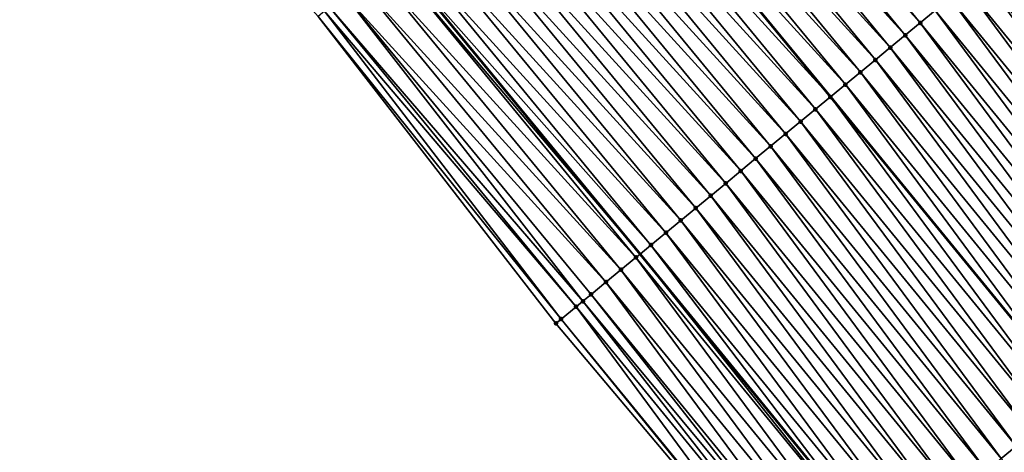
# Model space of a CAD drawing. Header units: feet. Extents: x 2007189 to 2022806, y 818621 to 837694.
# Tile 17 of 256: x 2014479 to 2014529, y 821187 to 821209. Entities that reach past the tile are written whole.
import ezdxf

# ---------------------------------------------------------------- set-up
doc = ezdxf.new("R2010")
doc.units = ezdxf.units.FT
doc.header["$MEASUREMENT"] = 0
for name, color, linetype, lineweight in [('EP_Travel Lane', 172, 'Continuous', 53), ('Road Shots', 141, 'Continuous', 100), ('Road X-Section', 40, 'Continuous', 13), ('STRIPING', 60, 'Continuous', 53)]:
    doc.layers.add(name, color=color, linetype=linetype, lineweight=lineweight)
doc.layers.add('I-77-MM17-21_SB-Surface-Border', color=7, linetype='Continuous')
doc.layers.add('I-77-MM17-21_SB-Surface-TIN', color=7, linetype='Continuous')

msp = doc.modelspace()

# ---------------------------------------------------------------- linework, layer by layer
at = {"layer": 'EP_Travel Lane'}
msp.add_polyline3d([(2014373.853957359, 821369.7973482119, 268.5184377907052), (2014386.100229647, 821353.9863213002, 268.3177744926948), (2014398.366243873, 821338.1643333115, 268.1157343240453), (2014410.643683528, 821322.3773104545, 267.928994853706), (2014422.921013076, 821306.5904291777, 267.7250759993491), (2014435.341972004, 821290.8081918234, 267.4988022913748), (2014447.744616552, 821275.1194586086, 267.3036424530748), (2014460.195671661, 821259.4047388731, 267.1147935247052), (2014472.671954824, 821243.7743344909, 266.9326493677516), (2014485.147994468, 821228.1442351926, 266.7116859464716), (2014497.902999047, 821212.5285371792, 266.5123580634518), (2014510.617092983, 821197.091328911, 266.301299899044), (2014523.229087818, 821181.6951979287, 266.0950114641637), (2014535.769997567, 821166.1167104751, 265.8994407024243), (2014548.310847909, 821150.5382968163, 265.6941233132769), (2014561.072843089, 821134.984955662, 265.4972799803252), (2014573.819890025, 821119.5746182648, 265.3118662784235), (2014586.669437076, 821104.1072733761, 265.128037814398), (2014599.570827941, 821088.8263381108, 264.9107476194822), (2014612.472190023, 821073.5454369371, 264.6891611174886), (2014625.529469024, 821058.2732003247, 264.4614880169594), (2014638.56351535, 821043.1050384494, 264.2596367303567), (2014651.639657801, 821027.91879922, 264.0519494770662), (2014664.743546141, 821012.8108900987, 263.8532387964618)], dxfattribs=at)
at = {"layer": 'I-77-MM17-21_SB-Surface-Border', "color": 3, "linetype": 'Continuous', "lineweight": -3}
msp.add_polyline3d([(2014661.740030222, 821010.2088786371, 263.924746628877), (2014649.391660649, 821025.9712155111, 264.1129668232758), (2014634.794416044, 821039.8648535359, 264.3563422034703), (2014621.488211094, 821054.7989266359, 264.5736757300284), (2014608.207787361, 821069.9433442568, 264.8171095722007), (2014595.516439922, 821085.4015963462, 265.0357809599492), (2014582.543688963, 821100.6221802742, 265.260665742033), (2014569.767052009, 821116.220677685, 265.4334277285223), (2014557.339517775, 821131.8953676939, 265.6141137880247), (2014544.77028889, 821147.6736505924, 265.8213256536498), (2014531.555560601, 821162.7067583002, 266.0568648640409), (2014519.07631249, 821178.3350408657, 266.2578212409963), (2014506.276411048, 821193.5142363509, 266.4639448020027), (2014494.015150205, 821209.3245491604, 266.6633381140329), (2014480.546410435, 821224.4688368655, 266.8971376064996), (2014468.215099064, 821240.2147896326, 267.0924158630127), (2014455.475110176, 821255.634717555, 267.2733902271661), (2014442.982557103, 821271.3525292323, 267.4842949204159), (2014430.454364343, 821286.9421755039, 267.6665810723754), (2014417.925083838, 821302.7026386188, 267.913826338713), (2014407.151252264, 821319.6594861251, 268.0642212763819), (2014393.626834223, 821334.476079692, 268.3011763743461), (2014381.25188892, 821350.228200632, 268.5185010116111), (2014369.131771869, 821366.137092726, 268.7079517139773)], dxfattribs=at)
at = {"layer": 'I-77-MM17-21_SB-Surface-TIN', "color": 128, "linetype": 'Continuous', "lineweight": -3}
for points in [[(2014525.06692099, 821208.9998341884, 265.7124755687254), (2014512.352765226, 821224.4371175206, 265.9137921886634), (2014511.58104695, 821223.8011529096, 265.9429292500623)], [(2014525.06692099, 821208.9998341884, 265.7124755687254), (2014525.838629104, 821209.6358111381, 265.6817381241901), (2014512.352765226, 821224.4371175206, 265.9137921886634)], [(2014524.295226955, 821208.3638401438, 265.7454305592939), (2014511.58104695, 821223.8011529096, 265.9429292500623), (2014510.809348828, 821223.1651638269, 265.9752408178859)], [(2014524.295226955, 821208.3638401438, 265.7454305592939), (2014525.06692099, 821208.9998341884, 265.7124755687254), (2014511.58104695, 821223.8011529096, 265.9429292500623)], [(2014523.523531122, 821207.7278482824, 265.7781023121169), (2014510.809348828, 821223.1651638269, 265.9752408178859), (2014510.037640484, 821222.5291871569, 266.005942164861)], [(2014523.523531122, 821207.7278482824, 265.7781023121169), (2014524.295226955, 821208.3638401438, 265.7454305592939), (2014510.809348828, 821223.1651638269, 265.9752408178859)], [(2014522.751822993, 821207.091871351, 265.8088373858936), (2014510.037640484, 821222.5291871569, 266.005942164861), (2014509.265944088, 821221.8931959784, 266.0385255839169)], [(2014522.751822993, 821207.091871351, 265.8088373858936), (2014523.523531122, 821207.7278482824, 265.7781023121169), (2014510.037640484, 821222.5291871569, 266.005942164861)], [(2014521.980123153, 821206.4558843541, 265.8408781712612), (2014509.265944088, 821221.8931959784, 266.0385255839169), (2014508.494227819, 821221.2572289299, 266.0679788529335)], [(2014521.980123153, 821206.4558843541, 265.8408781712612), (2014522.751822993, 821207.091871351, 265.8088373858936), (2014509.265944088, 821221.8931959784, 266.0385255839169)], [(2014521.208435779, 821205.8198822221, 265.8748822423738), (2014508.494227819, 821221.2572289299, 266.0679788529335), (2014507.722514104, 821220.6212586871, 266.097841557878)], [(2014521.208435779, 821205.8198822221, 265.8748822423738), (2014521.980123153, 821206.4558843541, 265.8408781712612), (2014508.494227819, 821221.2572289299, 266.0679788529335)], [(2014506.950807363, 821219.9852801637, 266.128788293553), (2014520.436728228, 821205.183904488, 265.9057161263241), (2014507.722514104, 821220.6212586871, 266.097841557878)], [(2014521.208435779, 821205.8198822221, 265.8748822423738), (2014507.722514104, 821220.6212586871, 266.097841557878), (2014520.436728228, 821205.183904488, 265.9057161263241)], [(2014519.665006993, 821204.5479435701, 265.9343792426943), (2014506.950807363, 821219.9852801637, 266.128788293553), (2014506.179121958, 821219.3492756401, 266.1631028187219)], [(2014519.665006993, 821204.5479435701, 265.9343792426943), (2014520.436728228, 821205.183904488, 265.9057161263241), (2014506.950807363, 821219.9852801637, 266.128788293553)], [(2014518.893301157, 821203.9119638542, 265.9654754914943), (2014506.179121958, 821219.3492756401, 266.1631028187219), (2014505.407420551, 821218.7132905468, 266.1948968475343)], [(2014518.893301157, 821203.9119638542, 265.9654754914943), (2014519.665006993, 821204.5479435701, 265.9343792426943), (2014506.179121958, 821219.3492756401, 266.1631028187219)], [(2014518.121585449, 821203.2759961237, 265.9950170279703), (2014505.407420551, 821218.7132905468, 266.1948968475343), (2014504.635721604, 821218.0773024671, 266.2270782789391)], [(2014518.121585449, 821203.2759961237, 265.9950170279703), (2014518.893301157, 821203.9119638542, 265.9654754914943), (2014505.407420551, 821218.7132905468, 266.1948968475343)], [(2014517.349866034, 821202.6400328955, 266.0239745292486), (2014504.635721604, 821218.0773024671, 266.2270782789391), (2014503.864018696, 821217.4413191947, 266.2586361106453)], [(2014517.349866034, 821202.6400328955, 266.0239745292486), (2014518.121585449, 821203.2759961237, 265.9950170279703), (2014504.635721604, 821218.0773024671, 266.2270782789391)], [(2014516.578157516, 821202.0040564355, 266.0546484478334), (2014503.864018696, 821217.4413191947, 266.2586361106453), (2014503.092300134, 821216.8053549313, 266.2877281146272)], [(2014516.578157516, 821202.0040564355, 266.0546484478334), (2014517.349866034, 821202.6400328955, 266.0239745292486), (2014503.864018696, 821217.4413191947, 266.2586361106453)], [(2014515.806458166, 821201.3680688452, 266.0867661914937), (2014503.092300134, 821216.8053549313, 266.2877281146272), (2014502.320597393, 821216.1693714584, 266.3193119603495)], [(2014515.806458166, 821201.3680688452, 266.0867661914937), (2014516.578157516, 821202.0040564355, 266.0546484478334), (2014503.092300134, 821216.8053549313, 266.2877281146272)], [(2014515.034757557, 821200.7320827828, 266.1186857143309), (2014502.320597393, 821216.1693714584, 266.3193119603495), (2014501.54888661, 821215.5333977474, 266.3496294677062)], [(2014515.034757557, 821200.7320827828, 266.1186857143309), (2014515.806458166, 821201.3680688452, 266.0867661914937), (2014502.320597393, 821216.1693714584, 266.3193119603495)], [(2014514.263045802, 821200.0961102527, 266.148849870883), (2014501.54888661, 821215.5333977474, 266.3496294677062), (2014500.777181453, 821214.897417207, 266.3808329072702)], [(2014514.263045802, 821200.0961102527, 266.148849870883), (2014515.034757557, 821200.7320827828, 266.1186857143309), (2014501.54888661, 821215.5333977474, 266.3496294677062)], [(2014513.491335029, 821199.4601365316, 266.1791684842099), (2014500.777181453, 821214.897417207, 266.3808329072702), (2014500.005488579, 821214.2614217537, 266.413970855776)], [(2014513.491335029, 821199.4601365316, 266.1791684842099), (2014514.263045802, 821200.0961102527, 266.148849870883), (2014500.777181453, 821214.897417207, 266.3808329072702)], [(2014512.719634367, 821198.824150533, 266.2110797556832), (2014500.005488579, 821214.2614217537, 266.413970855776), (2014499.233786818, 821213.6254370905, 266.4457091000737)], [(2014512.719634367, 821198.824150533, 266.2110797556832), (2014513.491335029, 821199.4601365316, 266.1791684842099), (2014500.005488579, 821214.2614217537, 266.413970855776)], [(2014511.947935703, 821198.1881621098, 266.243305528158), (2014499.233786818, 821213.6254370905, 266.4457091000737), (2014498.462104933, 821212.989428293, 266.480578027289)], [(2014511.947935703, 821198.1881621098, 266.243305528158), (2014512.719634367, 821198.824150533, 266.2110797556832), (2014499.233786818, 821213.6254370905, 266.4457091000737)], [(2014511.176240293, 821197.5521697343, 266.276043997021), (2014498.462104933, 821212.989428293, 266.480578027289), (2014497.902999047, 821212.5285371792, 266.5123580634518)], [(2014511.176240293, 821197.5521697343, 266.276043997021), (2014511.947935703, 821198.1881621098, 266.243305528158), (2014498.462104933, 821212.989428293, 266.480578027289)], [(2014497.690480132, 821212.3533501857, 266.5244378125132), (2014510.617092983, 821197.091328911, 266.301299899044), (2014497.902999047, 821212.5285371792, 266.5123580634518)], [(2014511.176240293, 821197.5521697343, 266.276043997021), (2014497.902999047, 821212.5285371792, 266.5123580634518), (2014510.617092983, 821197.091328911, 266.301299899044)], [(2014541.681338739, 821196.6258618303, 265.3478596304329), (2014529.563236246, 821212.7057812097, 265.4976771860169), (2014528.92539483, 821212.1797999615, 265.5482778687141)], [(2014510.404558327, 821196.9161610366, 266.3108997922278), (2014497.690480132, 821212.3533501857, 266.5244378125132), (2014496.918796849, 821211.7173430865, 266.5590864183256)], [(2014510.404558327, 821196.9161610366, 266.3108997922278), (2014510.617092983, 821197.091328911, 266.301299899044), (2014497.690480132, 821212.3533501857, 266.5244378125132)], [(2014541.244638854, 821196.272414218, 265.3728491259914), (2014528.92539483, 821212.1797999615, 265.5482778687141), (2014528.239737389, 821211.6145656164, 265.5889690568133)], [(2014541.244638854, 821196.272414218, 265.3728491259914), (2014541.681338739, 821196.6258618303, 265.3478596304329), (2014528.92539483, 821212.1797999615, 265.5482778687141)], [(2014509.632878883, 821196.2801492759, 266.3461528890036), (2014496.918796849, 821211.7173430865, 266.5590864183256), (2014496.147071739, 821211.0813867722, 266.587147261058)], [(2014509.632878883, 821196.2801492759, 266.3461528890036), (2014510.404558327, 821196.9161610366, 266.3108997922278), (2014496.918796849, 821211.7173430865, 266.5590864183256)], [(2014540.126594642, 821195.3677794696, 265.4155395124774), (2014528.153771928, 821211.5437195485, 265.5924365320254), (2014527.382066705, 821210.9077390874, 265.6236294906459)], [(2014540.903995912, 821195.9967845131, 265.386482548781), (2014528.239737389, 821211.6145656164, 265.5889690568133), (2014528.153771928, 821211.5437195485, 265.5924365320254)], [(2014540.126594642, 821195.3677794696, 265.4155395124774), (2014540.903995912, 821195.9967845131, 265.386482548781), (2014528.153771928, 821211.5437195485, 265.5924365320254)], [(2014540.903995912, 821195.9967845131, 265.386482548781), (2014541.244638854, 821196.272414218, 265.3728491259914), (2014528.239737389, 821211.6145656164, 265.5889690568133)], [(2014508.861177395, 821195.6441642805, 266.3779340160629), (2014496.147071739, 821211.0813867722, 266.587147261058), (2014495.375353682, 821210.4454218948, 266.6163188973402)], [(2014508.861177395, 821195.6441642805, 266.3779340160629), (2014509.632878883, 821196.2801492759, 266.3461528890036), (2014496.147071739, 821211.0813867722, 266.587147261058)], [(2014539.349194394, 821194.7387731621, 265.4447638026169), (2014527.382066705, 821210.9077390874, 265.6236294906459), (2014526.610346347, 821210.2717770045, 265.6524383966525)], [(2014539.349194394, 821194.7387731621, 265.4447638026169), (2014540.126594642, 821195.3677794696, 265.4155395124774), (2014527.382066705, 821210.9077390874, 265.6236294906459)], [(2014507.668295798, 821194.661125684, 266.422809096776), (2014495.375353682, 821210.4454218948, 266.6163188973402), (2014494.603626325, 821209.809468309, 266.6440258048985)], [(2014507.668295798, 821194.661125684, 266.422809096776), (2014508.089464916, 821195.0081926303, 266.4079840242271), (2014495.375353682, 821210.4454218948, 266.6163188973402)], [(2014508.089464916, 821195.0081926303, 266.4079840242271), (2014508.861177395, 821195.6441642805, 266.3779340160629), (2014495.375353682, 821210.4454218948, 266.6163188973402)], [(2014538.571799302, 821194.1097604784, 265.4748320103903), (2014526.610346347, 821210.2717770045, 265.6524383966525), (2014525.838629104, 821209.6358111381, 265.6817381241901)], [(2014538.571799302, 821194.1097604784, 265.4748320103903), (2014539.349194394, 821194.7387731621, 265.4447638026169), (2014526.610346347, 821210.2717770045, 265.6524383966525)], [(2014506.545961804, 821193.736344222, 266.4557746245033), (2014494.343179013, 821209.5948500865, 266.6528107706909), (2014494.015150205, 821209.3245491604, 266.6633381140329)], [(2014507.317723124, 821194.3722565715, 266.4334171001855), (2014494.603626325, 821209.809468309, 266.6440258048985), (2014494.343179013, 821209.5948500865, 266.6528107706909)], [(2014506.545961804, 821193.736344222, 266.4557746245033), (2014507.317723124, 821194.3722565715, 266.4334171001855), (2014494.343179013, 821209.5948500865, 266.6528107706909)], [(2014507.317723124, 821194.3722565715, 266.4334171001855), (2014507.668295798, 821194.661125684, 266.422809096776), (2014494.603626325, 821209.809468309, 266.6440258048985)], [(2014537.794405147, 821193.4807466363, 265.5050535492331), (2014525.838629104, 821209.6358111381, 265.6817381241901), (2014525.06692099, 821208.9998341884, 265.7124755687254)], [(2014537.794405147, 821193.4807466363, 265.5050535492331), (2014538.571799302, 821194.1097604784, 265.4748320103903), (2014525.838629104, 821209.6358111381, 265.6817381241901)], [(2014506.276411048, 821193.5142363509, 266.4639448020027), (2014506.545961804, 821193.736344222, 266.4557746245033), (2014494.015150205, 821209.3245491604, 266.6633381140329)], [(2014537.017035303, 821192.8517027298, 265.5392543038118), (2014525.06692099, 821208.9998341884, 265.7124755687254), (2014524.295226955, 821208.3638401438, 265.7454305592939)], [(2014537.017035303, 821192.8517027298, 265.5392543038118), (2014537.794405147, 821193.4807466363, 265.5050535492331), (2014525.06692099, 821208.9998341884, 265.7124755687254)], [(2014536.239665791, 821192.2226584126, 265.5735094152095), (2014524.295226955, 821208.3638401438, 265.7454305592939), (2014523.523531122, 821207.7278482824, 265.7781023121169)], [(2014536.239665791, 821192.2226584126, 265.5735094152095), (2014537.017035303, 821192.8517027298, 265.5392543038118), (2014524.295226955, 821208.3638401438, 265.7454305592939)], [(2014535.462283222, 821191.5936302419, 265.6056274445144), (2014523.523531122, 821207.7278482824, 265.7781023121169), (2014522.751822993, 821207.091871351, 265.8088373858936)], [(2014535.462283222, 821191.5936302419, 265.6056274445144), (2014536.239665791, 821192.2226584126, 265.5735094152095), (2014523.523531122, 821207.7278482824, 265.7781023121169)], [(2014534.684902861, 821190.9645993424, 265.6381066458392), (2014522.751822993, 821207.091871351, 265.8088373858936), (2014521.980123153, 821206.4558843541, 265.8408781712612)], [(2014534.684902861, 821190.9645993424, 265.6381066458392), (2014535.462283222, 821191.5936302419, 265.6056274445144), (2014522.751822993, 821207.091871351, 265.8088373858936)], [(2014533.907530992, 821190.33555794, 265.6719759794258), (2014521.980123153, 821206.4558843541, 265.8408781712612), (2014521.208435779, 821205.8198822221, 265.8748822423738)], [(2014533.907530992, 821190.33555794, 265.6719759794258), (2014534.684902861, 821190.9645993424, 265.6381066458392), (2014521.980123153, 821206.4558843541, 265.8408781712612)], [(2014521.208435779, 821205.8198822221, 265.8748822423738), (2014520.436728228, 821205.183904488, 265.9057161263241), (2014533.13013028, 821189.7065520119, 265.7011399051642)], [(2014533.907530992, 821190.33555794, 265.6719759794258), (2014521.208435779, 821205.8198822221, 265.8748822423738), (2014533.13013028, 821189.7065520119, 265.7011399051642)], [(2014532.35272412, 821189.077553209, 265.729381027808), (2014520.436728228, 821205.183904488, 265.9057161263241), (2014519.665006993, 821204.5479435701, 265.9343792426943)], [(2014532.35272412, 821189.077553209, 265.729381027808), (2014533.13013028, 821189.7065520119, 265.7011399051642), (2014520.436728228, 821205.183904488, 265.9057161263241)], [(2014531.575320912, 821188.4485505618, 265.7581208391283), (2014519.665006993, 821204.5479435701, 265.9343792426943), (2014518.893301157, 821203.9119638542, 265.9654754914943)], [(2014531.575320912, 821188.4485505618, 265.7581208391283), (2014532.35272412, 821189.077553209, 265.729381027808), (2014519.665006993, 821204.5479435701, 265.9343792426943)], [(2014530.797907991, 821187.8195599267, 265.785270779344), (2014518.893301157, 821203.9119638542, 265.9654754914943), (2014518.121585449, 821203.2759961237, 265.9950170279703)], [(2014530.797907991, 821187.8195599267, 265.785270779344), (2014531.575320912, 821188.4485505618, 265.7581208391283), (2014518.893301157, 821203.9119638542, 265.9654754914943)], [(2014530.020521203, 821187.1905369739, 265.8166981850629), (2014518.121585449, 821203.2759961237, 265.9950170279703), (2014517.349866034, 821202.6400328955, 266.0239745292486)], [(2014530.020521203, 821187.1905369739, 265.8166981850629), (2014530.797907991, 821187.8195599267, 265.785270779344), (2014518.121585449, 821203.2759961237, 265.9950170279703)], [(2014529.24314798, 821186.561497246, 265.8503458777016), (2014517.349866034, 821202.6400328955, 266.0239745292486), (2014516.578157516, 821202.0040564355, 266.0546484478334)], [(2014529.24314798, 821186.561497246, 265.8503458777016), (2014530.020521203, 821187.1905369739, 265.8166981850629), (2014517.349866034, 821202.6400328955, 266.0239745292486)], [(2014528.465773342, 821185.9324592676, 265.883762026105), (2014516.578157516, 821202.0040564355, 266.0546484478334), (2014515.806458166, 821201.3680688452, 266.0867661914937)], [(2014528.465773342, 821185.9324592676, 265.883762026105), (2014529.24314798, 821186.561497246, 265.8503458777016), (2014516.578157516, 821202.0040564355, 266.0546484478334)], [(2014527.688388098, 821185.3034344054, 265.915442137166), (2014515.806458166, 821201.3680688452, 266.0867661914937), (2014515.034757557, 821200.7320827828, 266.1186857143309)], [(2014527.688388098, 821185.3034344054, 265.915442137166), (2014528.465773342, 821185.9324592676, 265.883762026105), (2014515.806458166, 821201.3680688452, 266.0867661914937)], [(2014526.910985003, 821184.6744316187, 265.9442004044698), (2014515.034757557, 821200.7320827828, 266.1186857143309), (2014514.263045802, 821200.0961102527, 266.148849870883)], [(2014526.910985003, 821184.6744316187, 265.9442004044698), (2014527.688388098, 821185.3034344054, 265.915442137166), (2014515.034757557, 821200.7320827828, 266.1186857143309)], [(2014526.133588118, 821184.0454211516, 265.9739752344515), (2014514.263045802, 821200.0961102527, 266.148849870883), (2014513.491335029, 821199.4601365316, 266.1791684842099)], [(2014526.133588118, 821184.0454211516, 265.9739752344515), (2014526.910985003, 821184.6744316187, 265.9442004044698), (2014514.263045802, 821200.0961102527, 266.148849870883)], [(2014525.356192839, 821183.4164086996, 266.0040127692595), (2014513.491335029, 821199.4601365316, 266.1791684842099), (2014512.719634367, 821198.824150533, 266.2110797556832)], [(2014525.356192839, 821183.4164086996, 266.0040127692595), (2014526.133588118, 821184.0454211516, 265.9739752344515), (2014513.491335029, 821199.4601365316, 266.1791684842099)], [(2014524.57880086, 821182.7873921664, 266.034590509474), (2014512.719634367, 821198.824150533, 266.2110797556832), (2014511.947935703, 821198.1881621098, 266.243305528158)], [(2014524.57880086, 821182.7873921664, 266.034590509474), (2014525.356192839, 821183.4164086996, 266.0040127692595), (2014512.719634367, 821198.824150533, 266.2110797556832)], [(2014523.801424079, 821182.158356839, 266.0676557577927), (2014511.947935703, 821198.1881621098, 266.243305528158), (2014511.176240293, 821197.5521697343, 266.276043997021)], [(2014523.801424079, 821182.158356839, 266.0676557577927), (2014524.57880086, 821182.7873921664, 266.034590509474), (2014511.947935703, 821198.1881621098, 266.243305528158)], [(2014511.176240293, 821197.5521697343, 266.276043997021), (2014510.617092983, 821197.091328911, 266.301299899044), (2014523.229087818, 821181.6951979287, 266.0950114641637)], [(2014523.801424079, 821182.158356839, 266.0676557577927), (2014511.176240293, 821197.5521697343, 266.276043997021), (2014523.229087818, 821181.6951979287, 266.0950114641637)], [(2014522.246712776, 821180.9002339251, 266.140703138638), (2014510.404558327, 821196.9161610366, 266.3108997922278), (2014509.632878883, 821196.2801492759, 266.3461528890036)], [(2014523.024072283, 821181.5292906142, 266.1048105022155), (2014510.617092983, 821197.091328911, 266.301299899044), (2014510.404558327, 821196.9161610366, 266.3108997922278)], [(2014522.246712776, 821180.9002339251, 266.140703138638), (2014523.024072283, 821181.5292906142, 266.1048105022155), (2014510.404558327, 821196.9161610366, 266.3108997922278)], [(2014523.024072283, 821181.5292906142, 266.1048105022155), (2014523.229087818, 821181.6951979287, 266.0950114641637), (2014510.617092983, 821197.091328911, 266.301299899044)], [(2014521.469342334, 821180.2711907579, 266.1748060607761), (2014509.632878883, 821196.2801492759, 266.3461528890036), (2014508.861177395, 821195.6441642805, 266.3779340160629)], [(2014521.469342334, 821180.2711907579, 266.1748060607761), (2014522.246712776, 821180.9002339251, 266.140703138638), (2014509.632878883, 821196.2801492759, 266.3461528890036)], [(2014520.691962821, 821179.6421588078, 266.2074242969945), (2014508.861177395, 821195.6441642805, 266.3779340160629), (2014508.089464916, 821195.0081926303, 266.4079840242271)], [(2014520.691962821, 821179.6421588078, 266.2074242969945), (2014521.469342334, 821180.2711907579, 266.1748060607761), (2014508.861177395, 821195.6441642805, 266.3779340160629)], [(2014519.914544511, 821179.0131748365, 266.2336922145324), (2014507.668295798, 821194.661125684, 266.422809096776), (2014507.317723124, 821194.3722565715, 266.4334171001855)], [(2014520.394918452, 821179.4018199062, 266.2182552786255), (2014508.089464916, 821195.0081926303, 266.4079840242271), (2014507.668295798, 821194.661125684, 266.422809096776)], [(2014519.914544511, 821179.0131748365, 266.2336922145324), (2014520.394918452, 821179.4018199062, 266.2182552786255), (2014507.668295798, 821194.661125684, 266.422809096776)], [(2014520.394918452, 821179.4018199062, 266.2182552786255), (2014520.691962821, 821179.6421588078, 266.2074242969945), (2014508.089464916, 821195.0081926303, 266.4079840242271)], [(2014519.137102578, 821178.384220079, 266.2560935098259), (2014507.317723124, 821194.3722565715, 266.4334171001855), (2014506.545961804, 821193.736344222, 266.4557746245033)], [(2014519.137102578, 821178.384220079, 266.2560935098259), (2014519.914544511, 821179.0131748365, 266.2336922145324), (2014507.317723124, 821194.3722565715, 266.4334171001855)], [(2014519.07631249, 821178.3350408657, 266.2578212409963), (2014506.545961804, 821193.736344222, 266.4557746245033), (2014506.276411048, 821193.5142363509, 266.4639448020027)], [(2014519.07631249, 821178.3350408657, 266.2578212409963), (2014519.137102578, 821178.384220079, 266.2560935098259), (2014506.545961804, 821193.736344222, 266.4557746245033)], [(2014542.595667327, 821171.6396586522, 265.6272071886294), (2014530.020521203, 821187.1905369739, 265.8166981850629), (2014529.24314798, 821186.561497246, 265.8503458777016)]]:
    msp.add_3dface(points, dxfattribs=at)
at = {"layer": 'Road Shots', "lineweight": 100}
for p in [(2014525.06692099, 821208.9998341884, 265.7124755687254), (2014524.295226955, 821208.3638401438, 265.7454305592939), (2014523.523531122, 821207.7278482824, 265.7781023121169), (2014522.751822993, 821207.091871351, 265.8088373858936), (2014521.980123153, 821206.4558843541, 265.8408781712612), (2014521.208435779, 821205.8198822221, 265.8748822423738), (2014520.436728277, 821205.1839045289, 265.9057161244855), (2014519.665006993, 821204.5479435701, 265.9343792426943), (2014518.893301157, 821203.9119638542, 265.9654754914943), (2014518.121585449, 821203.2759961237, 265.9950170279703), (2014517.349866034, 821202.6400328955, 266.0239745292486), (2014516.578157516, 821202.0040564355, 266.0546484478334), (2014515.806458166, 821201.3680688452, 266.0867661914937), (2014515.034757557, 821200.7320827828, 266.1186857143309), (2014514.263045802, 821200.0961102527, 266.148849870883), (2014513.491335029, 821199.4601365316, 266.1791684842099), (2014512.719634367, 821198.824150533, 266.2110797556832), (2014511.947935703, 821198.1881621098, 266.243305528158), (2014511.176240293, 821197.5521697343, 266.276043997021), (2014510.404558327, 821196.9161610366, 266.3108997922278), (2014509.632878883, 821196.2801492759, 266.3461528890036), (2014508.861177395, 821195.6441642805, 266.3779340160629), (2014507.668295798, 821194.661125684, 266.422809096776), (2014508.089464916, 821195.0081926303, 266.4079840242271), (2014507.317723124, 821194.3722565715, 266.4334171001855), (2014506.545961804, 821193.736344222, 266.4557746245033), (2014506.276411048, 821193.5142363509, 266.4639448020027), (2014506.276411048, 821193.5142363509, 266.4639448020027)]:
    msp.add_point(p, dxfattribs=at)
at = {"layer": 'Road X-Section', "extrusion": (-0.6357082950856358, 0.7718647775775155, 0.009986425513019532), "elevation": -646785.3401801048, "flags": 128}
msp.add_lwpolyline([(-2077101.891410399, 6724.75077607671), (-2077100.891410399, 6724.823642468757), (-2077099.891410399, 6724.896036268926), (-2077098.891410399, 6724.957244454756), (-2077098.002807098, 6724.997937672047), (-2077097.891410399, 6725.001405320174), (-2077096.891410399, 6725.032599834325), (-2077095.891410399, 6725.06141017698), (-2077094.891410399, 6725.090711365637), (-2077093.891410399, 6725.121450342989), (-2077092.891410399, 6725.154406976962), (-2077091.891410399, 6725.187080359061), (-2077090.891410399, 6725.217816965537), (-2077089.891410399, 6725.249859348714), (-2077088.891410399, 6725.283865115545), (-2077087.891410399, 6725.314700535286), (-2077086.891410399, 6725.343365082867), (-2077085.891410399, 6725.37446288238), (-2077084.891410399, 6725.404005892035), (-2077083.891410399, 6725.432964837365), (-2077082.891410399, 6725.463640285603), (-2077081.891410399, 6725.495759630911), (-2077080.891410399, 6725.527680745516), (-2077079.891410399, 6725.557846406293), (-2077078.891410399, 6725.588166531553), (-2077077.891410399, 6725.620079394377), (-2077076.891410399, 6725.65230677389), (-2077075.891410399, 6725.68504687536), (-2077074.891410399, 6725.719904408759), (-2077073.891410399, 6725.755159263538), (-2077072.891410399, 6725.78694197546), (-2077071.891410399, 6725.816993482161), (-2077071.345664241, 6725.831819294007), (-2077070.891410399, 6725.842427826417), (-2077069.891410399, 6725.864786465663), (-2077069.542140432, 6725.872957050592), (-2077069.542140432, 6725.872957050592)], dxfattribs=at)
at = {"layer": 'Road X-Section', "extrusion": (-0.6287558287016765, 0.7775420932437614, 0.009716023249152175), "elevation": -628137.3027409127, "flags": 128}
msp.add_lwpolyline([(-2082823.433501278, 6368.507787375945), (-2082822.433501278, 6368.582962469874), (-2082821.433501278, 6368.645107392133), (-2082820.871689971, 6368.670098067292), (-2082820.433501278, 6368.683732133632), (-2082819.433501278, 6368.71279046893), (-2082818.433501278, 6368.742016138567), (-2082817.433501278, 6368.772085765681), (-2082816.433501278, 6368.802308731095), (-2082815.433501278, 6368.836511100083), (-2082814.433501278, 6368.870767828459), (-2082813.433501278, 6368.902887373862), (-2082812.433501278, 6368.935368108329), (-2082811.433501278, 6368.969239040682), (-2082810.433501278, 6368.998404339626), (-2082809.433501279, 6369.026646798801), (-2082808.433501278, 6369.055387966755), (-2082807.433501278, 6369.082539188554), (-2082806.433501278, 6369.113968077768), (-2082805.433501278, 6369.14761735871), (-2082804.433501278, 6369.181035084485), (-2082803.433501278, 6369.21271669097), (-2082802.433501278, 6369.241476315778), (-2082801.433501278, 6369.271252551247), (-2082800.433501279, 6369.301291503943), (-2082799.433501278, 6369.331870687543), (-2082798.433501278, 6369.364937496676), (-2082797.433501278, 6369.402093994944), (-2082796.433501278, 6369.437988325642), (-2082795.433501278, 6369.472092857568), (-2082794.433501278, 6369.504712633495), (-2082794.051404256, 6369.51554412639), (-2082793.433501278, 6369.530981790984), (-2082792.433501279, 6369.553384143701), (-2082792.355309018, 6369.555111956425), (-2082792.355309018, 6369.555111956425)], dxfattribs=at)
at = {"layer": 'STRIPING'}
msp.add_polyline3d([(2014383.910503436, 821377.5920949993, 268.1358426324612), (2014396.157341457, 821361.7815183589, 267.9342527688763), (2014408.408892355, 821345.9795862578, 267.7251714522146), (2014420.686239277, 821330.1926826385, 267.5239622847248), (2014432.963616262, 821314.4057403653, 267.327443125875), (2014445.322905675, 821298.703419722, 267.1189767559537), (2014457.725560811, 821283.0146731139, 266.925521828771), (2014470.13930575, 821267.3470552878, 266.7069511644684), (2014482.615537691, 821251.7167150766, 266.5166403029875), (2014495.091634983, 821236.0865435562, 266.3048661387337), (2014507.722514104, 821220.6212586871, 266.097841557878), (2014520.436728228, 821205.183904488, 265.9057161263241), (2014533.13013028, 821189.7065520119, 265.7011399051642), (2014545.705282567, 821174.1556660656, 265.5126584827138), (2014558.280443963, 821158.604768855, 265.3256674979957), (2014570.965076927, 821143.1721815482, 265.1314328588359), (2014583.712060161, 821127.7619211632, 264.9357426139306), (2014596.479749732, 821112.3951965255, 264.7409211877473), (2014609.381153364, 821097.1142461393, 264.5255288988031), (2014622.282563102, 821081.8332885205, 264.311047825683), (2014635.267563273, 821066.6465698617, 264.0851790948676), (2014648.301547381, 821051.4784803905, 263.8745422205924), (2014661.343134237, 821036.3270280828, 263.6708488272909), (2014674.435546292, 821021.2091391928, 263.4753944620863)], dxfattribs=at)

doc.saveas('drawing.dxf')
